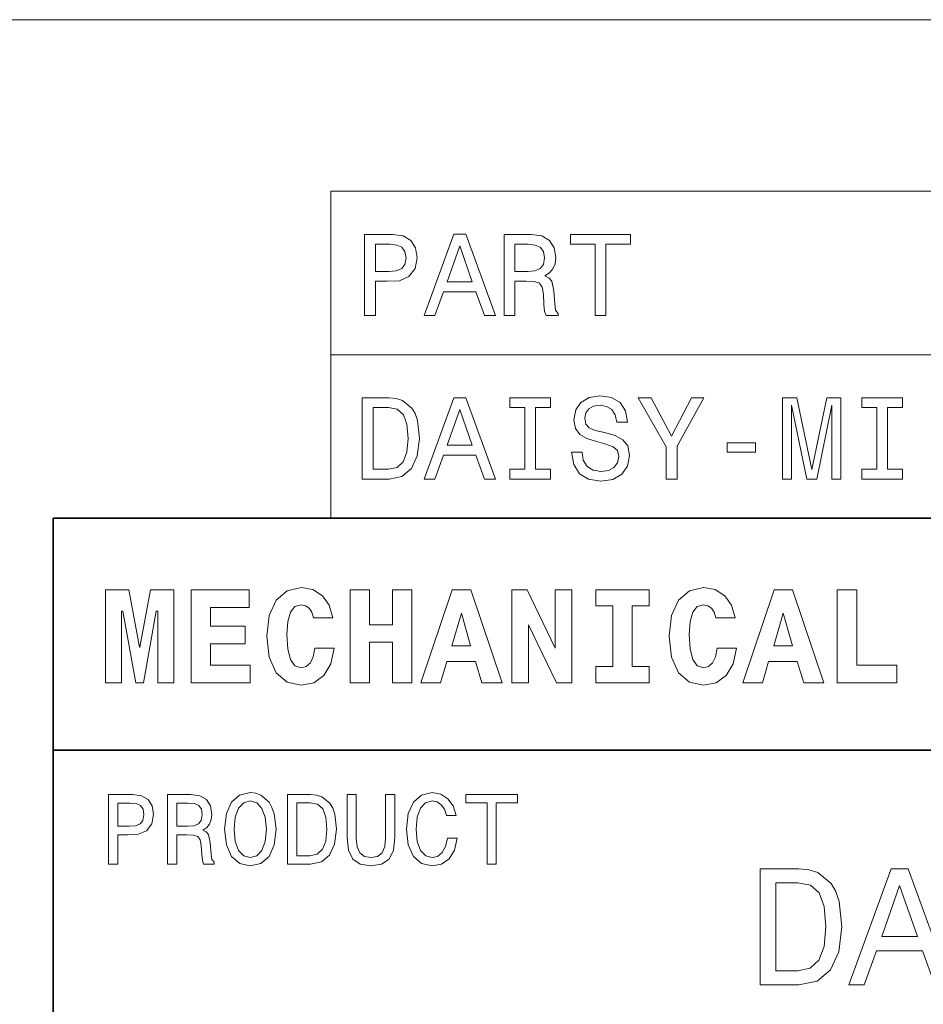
# Model space of a CAD drawing. Extents: x 0 to 420, y 0 to 297.
# Tile 16 of 30: x 219 to 258, y 49 to 91. Entities that reach past the tile are written whole.
import ezdxf

# ---------------------------------------------------------------- set-up
doc = ezdxf.new("R2010")
doc.units = 0

msp = doc.modelspace()

# ---------------------------------------------------------------- linework, layer by layer
at = {"color": 7, "lineweight": 13}
for p, q in [((70.173004, 91.493759), (349.826996, 91.493759)), ((231.982697, 84.093658), (410, 84.093658)), ((231.982697, 84.093658), (231.982697, 70)), ((231.982697, 77.046829), (410, 77.046829)), ((231.982697, 70), (410, 70))]:
    msp.add_line(p, q, dxfattribs=at)
at = {"color": 7, "lineweight": 35}
for p, q in [((220, 10), (220, 70)), ((220, 70), (410, 70)), ((220, 60), (350, 60))]:
    msp.add_line(p, q, dxfattribs=at)
at = {"color": 7, "lineweight": 13}
for points in [[(233.436584, 78.73703), (233.900558, 78.73703), (233.900558, 80.214699), (234.414978, 80.214699), (234.934433, 80.239914), (235.347977, 80.416428), (235.615265, 80.759361), (235.706039, 81.228386), (235.635437, 81.662102), (235.433701, 81.979828), (235.100845, 82.171471), (234.646957, 82.23703), (233.436584, 82.23703)], [(236.003586, 78.73703), (236.46756, 78.73703), (236.835724, 79.765846), (238.232697, 79.765846), (238.600845, 78.73703), (239.074921, 78.73703), (237.79393, 82.242073), (237.279526, 82.242073)], [(239.44812, 78.73703), (239.91713, 78.73703), (239.91713, 80.214699), (240.39624, 80.214699), (240.749268, 80.19957), (240.971176, 80.12896), (241.092209, 79.962532), (241.142639, 79.664986), (241.167862, 79.21109), (241.19812, 78.913544), (241.258636, 78.73703), (241.788177, 78.73703), (241.788177, 78.832848), (241.67218, 78.97406), (241.631836, 79.236313), (241.596527, 79.801147), (241.510788, 80.219742), (241.394806, 80.350861), (241.213242, 80.446686), (241.414978, 80.572762), (241.556183, 80.749275), (241.646957, 80.971176), (241.677216, 81.238472), (241.606613, 81.662102), (241.404892, 81.979828), (241.072037, 82.171471), (240.618149, 82.23703), (239.44812, 82.23703)], [(243.376785, 78.73703), (243.840759, 78.73703), (243.840759, 81.8134), (244.899841, 81.8134), (244.899841, 82.23703), (242.312668, 82.23703), (242.312668, 81.8134), (243.376785, 81.8134)], [(234.520874, 81.808357), (234.823471, 81.778099), (235.04538, 81.682274), (235.176498, 81.50576), (235.221893, 81.228386), (235.171463, 80.935875), (235.035294, 80.759361), (234.803299, 80.668587), (234.48558, 80.643372), (233.900558, 80.643372), (233.900558, 81.808357)], [(236.997101, 80.194519), (237.536728, 81.737747), (238.076355, 80.194519)], [(240.487015, 81.808357), (240.794662, 81.778099), (241.01152, 81.682274), (241.147675, 81.50576), (241.193069, 81.228386), (241.142639, 80.935875), (241.00647, 80.759361), (240.77449, 80.668587), (240.456757, 80.643372), (239.91713, 80.643372), (239.91713, 81.808357)], [(234.495667, 75.190201), (233.330673, 75.190201), (233.330673, 71.690201), (234.495667, 71.690201), (235.04538, 71.801155), (235.453873, 72.139046), (235.706039, 72.688759), (235.796814, 73.440201), (235.716125, 74.206772), (235.615265, 74.509369), (235.474045, 74.751442), (235.065552, 75.079247), (234.798264, 75.159943)], [(236.003586, 71.690201), (236.46756, 71.690201), (236.835724, 72.719017), (238.232697, 72.719017), (238.600845, 71.690201), (239.074921, 71.690201), (237.79393, 75.195244), (237.279526, 75.195244)], [(240.340759, 72.113831), (239.695236, 72.113831), (239.695236, 71.690201), (241.450272, 71.690201), (241.450272, 72.113831), (240.804749, 72.113831), (240.804749, 74.766571), (241.450272, 74.766571), (241.450272, 75.190201), (239.695236, 75.190201), (239.695236, 74.766571), (240.340759, 74.766571)], [(242.811951, 72.8451), (242.353012, 72.8451), (242.453873, 72.310516), (242.706039, 71.917145), (243.09436, 71.680115), (243.618866, 71.594383), (244.138321, 71.675072), (244.526642, 71.896973), (244.773758, 72.244957), (244.864548, 72.703888), (244.788895, 73.117432), (244.577072, 73.384727), (244.234131, 73.561241), (243.775208, 73.69236), (243.381836, 73.788185), (243.124634, 73.899132), (242.978378, 74.060516), (242.932983, 74.312683), (242.978378, 74.539627), (243.109497, 74.711098), (243.311234, 74.827087), (243.588608, 74.867432), (243.871033, 74.817001), (244.092926, 74.680832), (244.239182, 74.453888), (244.309784, 74.146255), (244.768723, 74.146255), (244.768723, 74.156342), (244.688034, 74.630402), (244.450989, 74.983429), (244.077805, 75.20533), (243.573471, 75.280975), (243.119583, 75.20533), (242.766556, 74.993515), (242.539612, 74.665703), (242.458923, 74.242073), (242.52449, 73.863831), (242.716125, 73.606628), (243.018723, 73.435158), (243.432266, 73.304031), (243.840759, 73.188042), (244.148407, 73.077087), (244.335007, 72.915703), (244.400558, 72.653458), (244.340042, 72.386169), (244.183701, 72.184441), (243.946671, 72.058357), (243.639038, 72.018013), (243.296097, 72.073486), (243.033844, 72.234871), (242.867416, 72.497116)], [(246.907043, 71.690201), (246.907043, 73.107346), (248.0569, 75.195244), (247.53241, 75.195244), (246.670013, 73.536026), (245.797546, 75.195244), (245.237747, 75.195244), (246.438034, 73.077087), (246.438034, 71.690201)], [(251.456039, 71.690201), (251.84436, 71.690201), (251.84436, 74.867432), (252.499985, 71.690201), (252.933701, 71.690201), (253.58429, 74.867432), (253.58429, 71.690201), (253.977661, 71.690201), (253.977661, 75.190201), (253.362381, 75.190201), (252.716843, 72.103745), (252.076355, 75.190201), (251.456039, 75.190201)], [(255.520874, 72.113831), (254.875351, 72.113831), (254.875351, 71.690201), (256.630402, 71.690201), (256.630402, 72.113831), (255.984863, 72.113831), (255.984863, 74.766571), (256.630402, 74.766571), (256.630402, 75.190201), (254.875351, 75.190201), (254.875351, 74.766571), (255.520874, 74.766571)], [(234.460358, 74.771614), (234.843643, 74.695961), (235.105896, 74.463974), (235.262238, 74.05043), (235.312668, 73.440201), (235.257187, 72.850143), (235.100845, 72.4366), (234.833557, 72.189484), (234.460358, 72.108788), (233.799698, 72.108788), (233.799698, 74.771614)], [(236.997101, 73.14769), (237.536728, 74.690918), (238.076355, 73.14769)], [(249.070587, 72.8451), (250.291046, 72.8451), (250.291046, 73.243515), (249.070587, 73.243515)], [(222.265137, 66.907776), (222.265137, 62.90778), (222.945251, 62.90778), (222.945251, 65.991356), (223.014404, 65.991356), (223.573486, 62.90778), (223.896255, 62.90778), (224.443802, 65.991356), (224.518738, 65.991356), (224.518738, 62.90778), (225.204605, 62.90778), (225.204605, 66.907776), (224.201736, 66.907776), (223.746399, 64.440918), (223.723343, 64.440918), (223.268005, 66.907776)], [(225.959656, 66.907776), (225.959656, 62.90778), (228.501434, 62.90778), (228.501434, 63.668587), (226.789627, 63.668587), (226.789627, 64.585014), (228.282425, 64.585014), (228.282425, 65.351585), (226.789627, 65.351585), (226.789627, 66.146973), (228.455338, 66.146973), (228.455338, 66.907776)], [(231.285309, 64.394814), (231.216141, 64.025932), (231.095093, 63.760807), (230.922195, 63.599422), (230.708939, 63.54755), (230.426514, 63.634003), (230.236313, 63.9049), (230.121033, 64.354462), (230.086456, 64.982704), (230.121033, 65.541786), (230.242081, 65.945244), (230.432281, 66.187317), (230.697403, 66.268013), (230.887604, 66.227661), (231.043228, 66.123917), (231.158508, 65.945244), (231.233429, 65.703171), (232.0634, 65.703171), (231.907776, 66.244957), (231.613831, 66.659943), (231.198853, 66.925072), (230.703171, 67.017288), (230.092224, 66.873199), (229.625366, 66.469742), (229.325653, 65.806915), (229.221909, 64.907776), (229.325653, 64.002884), (229.625366, 63.340057), (230.092224, 62.9366), (230.703171, 62.798271), (231.244965, 62.90778), (231.677231, 63.219017), (231.976944, 63.720459), (232.126801, 64.394814)], [(232.806915, 66.907776), (232.806915, 62.90778), (233.648407, 62.90778), (233.648407, 64.654175), (234.639771, 64.654175), (234.639771, 62.90778), (235.47551, 62.90778), (235.47551, 66.907776), (234.639771, 66.907776), (234.639771, 65.409218), (233.648407, 65.409218), (233.648407, 66.907776)], [(237.216141, 66.907776), (235.861664, 62.90778), (236.708939, 62.90778), (236.979828, 63.824207), (238.213257, 63.824207), (238.495682, 62.90778), (239.360229, 62.90778), (238.011536, 66.907776)], [(239.786743, 66.907776), (239.786743, 62.90778), (240.507202, 62.90778), (240.507202, 65.403458), (241.711823, 62.90778), (242.374634, 62.90778), (242.374634, 66.907776), (241.654175, 66.907776), (241.654175, 64.400574), (240.44957, 66.907776)], [(244.132568, 66.216141), (244.132568, 63.599422), (243.400574, 63.599422), (243.400574, 62.90778), (245.706055, 62.90778), (245.706055, 63.599422), (244.97406, 63.599422), (244.97406, 66.216141), (245.706055, 66.216141), (245.706055, 66.907776), (243.400574, 66.907776), (243.400574, 66.216141)], [(248.634003, 64.394814), (248.564835, 64.025932), (248.443802, 63.760807), (248.270889, 63.599422), (248.057632, 63.54755), (247.775208, 63.634003), (247.585007, 63.9049), (247.469742, 64.354462), (247.43515, 64.982704), (247.469742, 65.541786), (247.590775, 65.945244), (247.780975, 66.187317), (248.046112, 66.268013), (248.236313, 66.227661), (248.391937, 66.123917), (248.507202, 65.945244), (248.582123, 65.703171), (249.412109, 65.703171), (249.256485, 66.244957), (248.96254, 66.659943), (248.547546, 66.925072), (248.05188, 67.017288), (247.440918, 66.873199), (246.97406, 66.469742), (246.674347, 65.806915), (246.570602, 64.907776), (246.674347, 64.002884), (246.97406, 63.340057), (247.440918, 62.9366), (248.05188, 62.798271), (248.593658, 62.90778), (249.02594, 63.219017), (249.325653, 63.720459), (249.475494, 64.394814)], [(251.095093, 66.907776), (249.740631, 62.90778), (250.587891, 62.90778), (250.858795, 63.824207), (252.092224, 63.824207), (252.374634, 62.90778), (253.239197, 62.90778), (251.890488, 66.907776)], [(256.386169, 62.90778), (256.386169, 63.668587), (254.657059, 63.668587), (254.657059, 66.907776), (253.815552, 66.907776), (253.815552, 62.90778)], [(237.608063, 65.91066), (238.005768, 64.498558), (237.198853, 64.498558)], [(251.48703, 65.91066), (251.88472, 64.498558), (251.077805, 64.498558)], [(227.394806, 56.587173), (227.472626, 55.912823), (227.697403, 55.415703), (228.047546, 55.108788), (228.505768, 55.005039), (228.959656, 55.108788), (229.314117, 55.415703), (229.534576, 55.912823), (229.616714, 56.587173), (229.534576, 57.257202), (229.439484, 57.529537), (229.314117, 57.754322), (228.959656, 58.061237), (228.743515, 58.139046), (228.505768, 58.169308), (228.043228, 58.061237), (227.693085, 57.758644), (227.472626, 57.261524)], [(237.01297, 56.202446), (236.926514, 55.839336), (236.783859, 55.579967), (236.585022, 55.420025), (236.351593, 55.368153), (236.070602, 55.445965), (235.850143, 55.679394), (235.703171, 56.059795), (235.655624, 56.587173), (235.703171, 57.110229), (235.845825, 57.494953), (236.066284, 57.728386), (236.351593, 57.810516), (236.559082, 57.767288), (236.736313, 57.646252), (236.874634, 57.451729), (236.969742, 57.183716), (237.380402, 57.183716), (237.250717, 57.594379), (237.02594, 57.905617), (236.719025, 58.100143), (236.351593, 58.169308), (235.893372, 58.061237), (235.543228, 57.758644), (235.318451, 57.261524), (235.240631, 56.587173), (235.318451, 55.912823), (235.543228, 55.415703), (235.893372, 55.108788), (236.351593, 55.005039), (236.753601, 55.087173), (237.077805, 55.31628), (237.306915, 55.69236), (237.427948, 56.202446)], [(222.389053, 55.087173), (222.786743, 55.087173), (222.786743, 56.353745), (223.227661, 56.353745), (223.672913, 56.375359), (224.027374, 56.526653), (224.256485, 56.820602), (224.33429, 57.222622), (224.273773, 57.594379), (224.100861, 57.866714), (223.815567, 58.030979), (223.426514, 58.087173), (222.389053, 58.087173)], [(224.939484, 55.087173), (225.341492, 55.087173), (225.341492, 56.353745), (225.752167, 56.353745), (226.054749, 56.340775), (226.244965, 56.280258), (226.348709, 56.137608), (226.391937, 55.882561), (226.413544, 55.493515), (226.439484, 55.238472), (226.491348, 55.087173), (226.945251, 55.087173), (226.945251, 55.169308), (226.845825, 55.290344), (226.811234, 55.515129), (226.780975, 55.999279), (226.707489, 56.358067), (226.608063, 56.470459), (226.452454, 56.552593), (226.625366, 56.66066), (226.746399, 56.811958), (226.824203, 57.002159), (226.850143, 57.231266), (226.789627, 57.594379), (226.616714, 57.866714), (226.331406, 58.030979), (225.942368, 58.087173), (224.939484, 58.087173)], [(227.809799, 56.587173), (227.857346, 57.110229), (228, 57.494953), (228.220459, 57.728386), (228.505768, 57.810516), (228.786743, 57.728386), (229.007202, 57.490631), (229.149857, 57.105904), (229.201736, 56.587173), (229.149857, 56.064117), (229.007202, 55.679394), (228.786743, 55.445965), (228.505768, 55.368153), (228.220459, 55.445965), (228, 55.679394), (227.857346, 56.059795)], [(231.103745, 58.087173), (230.105194, 58.087173), (230.105194, 55.087173), (231.103745, 55.087173), (231.574921, 55.182274), (231.925079, 55.471901), (232.141205, 55.943081), (232.219025, 56.587173), (232.149857, 57.244232), (232.0634, 57.503601), (231.942368, 57.711094), (231.592224, 57.992073), (231.363113, 58.061237)], [(232.677231, 56.228382), (232.737747, 55.688038), (232.927948, 55.30331), (233.247833, 55.082851), (233.710373, 55.005039), (234.168594, 55.082851), (234.48848, 55.30331), (234.67868, 55.683716), (234.743515, 56.228382), (234.743515, 58.087173), (234.341492, 58.087173), (234.341492, 56.206772), (234.302597, 55.839336), (234.185883, 55.575645), (233.98703, 55.420025), (233.710373, 55.368153), (233.425079, 55.420025), (233.226227, 55.575645), (233.109512, 55.835011), (233.074921, 56.206772), (233.074921, 58.087173), (232.677231, 58.087173)], [(238.716141, 55.087173), (239.113831, 55.087173), (239.113831, 57.72406), (240.021606, 57.72406), (240.021606, 58.087173), (237.804031, 58.087173), (237.804031, 57.72406), (238.716141, 57.72406)], [(223.318451, 57.719738), (223.577805, 57.693802), (223.768005, 57.611668), (223.880402, 57.460373), (223.919312, 57.222622), (223.876083, 56.971901), (223.759369, 56.820602), (223.560516, 56.742794), (223.288177, 56.72118), (222.786743, 56.72118), (222.786743, 57.719738)], [(225.829971, 57.719738), (226.093658, 57.693802), (226.279541, 57.611668), (226.396255, 57.460373), (226.435165, 57.222622), (226.391937, 56.971901), (226.275223, 56.820602), (226.07637, 56.742794), (225.804031, 56.72118), (225.341492, 56.72118), (225.341492, 57.719738)], [(231.073486, 57.728386), (231.402023, 57.663544), (231.626801, 57.464695), (231.760803, 57.110229), (231.804031, 56.587173), (231.756485, 56.081409), (231.622482, 55.726944), (231.393372, 55.515129), (231.073486, 55.445965), (230.507202, 55.445965), (230.507202, 57.728386)], [(252.161377, 54.881123), (250.497116, 54.881123), (250.497116, 49.881123), (252.161377, 49.881123), (252.946686, 50.039623), (253.530258, 50.522331), (253.890488, 51.307636), (254.020172, 52.381123), (253.904892, 53.476223), (253.760803, 53.908501), (253.559082, 54.254322), (252.97551, 54.722622), (252.593658, 54.837894)], [(254.315567, 49.881123), (254.978394, 49.881123), (255.504318, 51.350864), (257.5, 51.350864), (258.02594, 49.881123), (258.703156, 49.881123), (256.873199, 54.888329), (256.138336, 54.888329)], [(252.110947, 54.283138), (252.658508, 54.175072), (253.033142, 53.843658), (253.256485, 53.25288), (253.328537, 52.381123), (253.249283, 51.538181), (253.02594, 50.947407), (252.644089, 50.594379), (252.110947, 50.479107), (251.167145, 50.479107), (251.167145, 54.283138)], [(255.734863, 51.963257), (256.505768, 54.167866), (257.276672, 51.963257)]]:
    msp.add_lwpolyline(points, close=True, dxfattribs=at)

doc.saveas('drawing.dxf')
